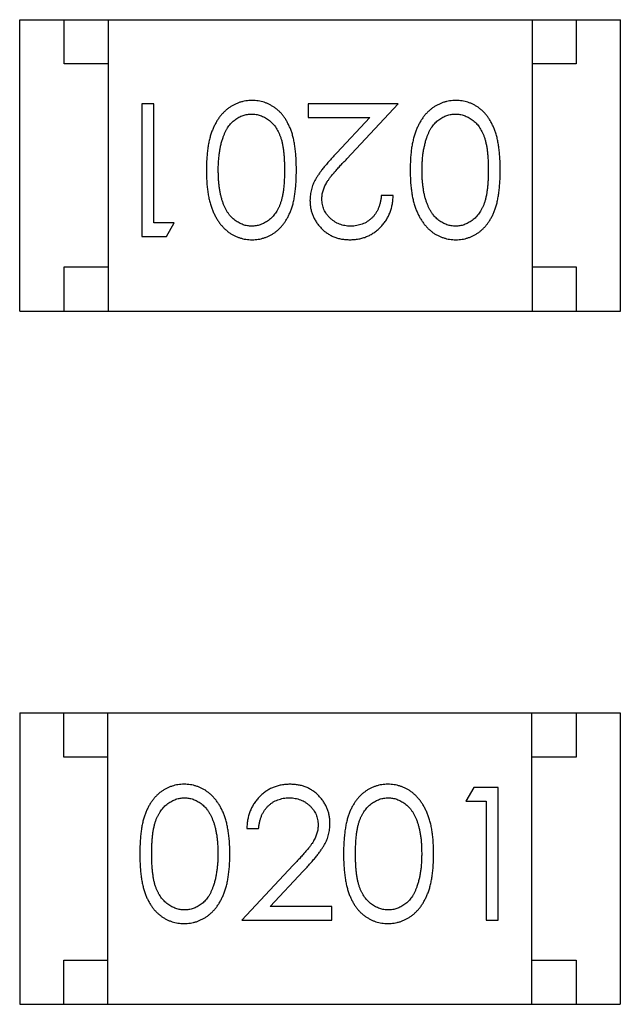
# Model space of a CAD drawing. Header units: millimetres. Extents: x 556 to 717, y 170 to 290.
# Tile 109 of 167: x 627.179 to 627.86, y 262.549 to 263.664. Entities that reach past the tile are written whole.
import ezdxf

# ---------------------------------------------------------------- set-up
doc = ezdxf.new("R2010")
doc.units = ezdxf.units.MM
doc.header["$LTSCALE"] = 30.734
doc.layers.get('0').update_dxf_attribs({"linetype": 'CONTINUOUS'})

msp = doc.modelspace()

# ---------------------------------------------------------------- linework, layer by layer
at = {"linetype": 'Continuous'}
for p, q in [((627.1797, 263.3337), (627.1797, 263.6637)), ((627.1797, 263.6637), (627.8597, 263.6637)), ((627.2297, 263.6137), (627.2297, 263.6637)), ((627.2797, 263.6637), (627.2797, 263.3337)), ((627.7597, 263.6637), (627.7597, 263.3337)), ((627.8097, 263.6637), (627.8097, 263.6137)), ((627.8597, 263.3337), (627.8597, 263.6637)), ((627.2797, 263.6137), (627.2297, 263.6137)), ((627.8097, 263.6137), (627.7597, 263.6137)), ((627.3179, 263.5684), (627.3179, 263.4184)), ((627.3313, 263.5684), (627.3179, 263.5684)), ((627.3313, 263.4338), (627.3313, 263.5684)), ((627.5063, 263.5684), (627.5063, 263.553)), ((627.6082, 263.5684), (627.5063, 263.5684)), ((627.5501, 263.5063), (627.6082, 263.5684)), ((627.5063, 263.553), (627.5761, 263.553)), ((627.5761, 263.553), (627.5386, 263.513)), ((627.6025, 263.4646), (627.589, 263.4646)), ((627.3544, 263.4338), (627.3313, 263.4338)), ((627.3456, 263.4184), (627.3544, 263.4338)), ((627.3179, 263.4184), (627.3456, 263.4184)), ((627.2297, 263.3337), (627.2297, 263.3837)), ((627.2297, 263.3837), (627.2797, 263.3837)), ((627.7597, 263.3837), (627.8097, 263.3837)), ((627.8097, 263.3837), (627.8097, 263.3337)), ((627.1797, 263.3337), (627.8597, 263.3337)), ((627.1795, 262.8789), (627.1795, 262.5489)), ((627.1795, 262.8789), (627.8595, 262.8789)), ((627.2295, 262.8289), (627.2295, 262.8789)), ((627.2795, 262.5489), (627.2795, 262.8789)), ((627.7595, 262.5489), (627.7595, 262.8789)), ((627.8095, 262.8789), (627.8095, 262.8289)), ((627.8595, 262.8789), (627.8595, 262.5489)), ((627.2795, 262.8289), (627.2295, 262.8289)), ((627.8095, 262.8289), (627.7595, 262.8289)), ((627.6936, 262.7942), (627.6848, 262.7788)), ((627.7213, 262.7942), (627.6936, 262.7942)), ((627.7213, 262.6442), (627.7213, 262.7942)), ((627.6848, 262.7788), (627.7078, 262.7788)), ((627.7078, 262.7788), (627.7078, 262.6442)), ((627.4367, 262.7481), (627.4501, 262.7481)), ((627.4891, 262.7063), (627.4309, 262.6442)), ((627.463, 262.6596), (627.5006, 262.6996)), ((627.5328, 262.6596), (627.463, 262.6596)), ((627.5328, 262.6442), (627.5328, 262.6596)), ((627.4309, 262.6442), (627.5328, 262.6442)), ((627.7078, 262.6442), (627.7213, 262.6442)), ((627.2295, 262.5489), (627.2295, 262.5989)), ((627.2295, 262.5989), (627.2795, 262.5989)), ((627.7595, 262.5989), (627.8095, 262.5989)), ((627.8095, 262.5989), (627.8095, 262.5489)), ((627.1795, 262.5489), (627.8595, 262.5489))]:
    msp.add_line(p, q, dxfattribs=at)
for points, knots in [([(627.4427, 263.5722), (627.4415, 263.5722), (627.4391, 263.5722), (627.4356, 263.5717), (627.4322, 263.5711), (627.4288, 263.5702), (627.4256, 263.5689), (627.4224, 263.5675), (627.4193, 263.5657), (627.4163, 263.5638), (627.4134, 263.5615), (627.4107, 263.559), (627.4081, 263.5562), (627.4057, 263.5532), (627.4034, 263.5499), (627.4013, 263.5463), (627.3994, 263.5425), (627.3976, 263.5384), (627.396, 263.534), (627.3947, 263.5293), (627.3935, 263.5242), (627.3925, 263.5188), (627.3919, 263.5129), (627.3913, 263.5068), (627.391, 263.5002), (627.391, 263.4958), (627.3909, 263.4935)], [0, 0, 0, 0, 0.033824, 0.067298, 0.10028, 0.133019, 0.165736, 0.198792, 0.232372, 0.266409, 0.301016, 0.336196, 0.371972, 0.408574, 0.446394, 0.485225, 0.525372, 0.567224, 0.611081, 0.65775, 0.70702, 0.759235, 0.814484, 0.873227, 0.934937, 1, 1, 1, 1]), ([(627.4929, 263.4935), (627.4928, 263.4958), (627.4928, 263.5005), (627.4925, 263.5073), (627.492, 263.5136), (627.4913, 263.5195), (627.4904, 263.5251), (627.4893, 263.5302), (627.488, 263.535), (627.4865, 263.5393), (627.4848, 263.5433), (627.4829, 263.547), (627.4809, 263.5505), (627.4788, 263.5537), (627.4765, 263.5567), (627.474, 263.5594), (627.4713, 263.5618), (627.4685, 263.564), (627.4656, 263.5659), (627.4626, 263.5676), (627.4595, 263.5691), (627.4563, 263.5702), (627.453, 263.5711), (627.4497, 263.5718), (627.4462, 263.5722), (627.4439, 263.5722), (627.4427, 263.5722)], [0, 0, 0, 0, 0.068113, 0.132564, 0.193427, 0.250218, 0.303569, 0.353576, 0.400235, 0.443586, 0.484619, 0.524292, 0.56238, 0.599049, 0.63494, 0.669782, 0.704009, 0.737842, 0.771098, 0.803896, 0.836415, 0.868639, 0.900715, 0.933378, 0.966213, 1, 1, 1, 1]), ([(627.6735, 263.5722), (627.6723, 263.5722), (627.6699, 263.5722), (627.6664, 263.5717), (627.663, 263.5711), (627.6596, 263.5702), (627.6564, 263.5689), (627.6531, 263.5675), (627.6501, 263.5657), (627.647, 263.5638), (627.6442, 263.5615), (627.6414, 263.559), (627.6388, 263.5562), (627.6364, 263.5532), (627.6342, 263.5499), (627.6321, 263.5463), (627.6302, 263.5425), (627.6284, 263.5384), (627.6268, 263.534), (627.6255, 263.5293), (627.6243, 263.5242), (627.6233, 263.5188), (627.6226, 263.5129), (627.6221, 263.5068), (627.6218, 263.5002), (627.6217, 263.4958), (627.6217, 263.4935)], [0, 0, 0, 0, 0.033824, 0.067298, 0.10028, 0.133019, 0.165736, 0.198792, 0.232372, 0.266409, 0.301016, 0.336196, 0.371972, 0.408574, 0.446394, 0.485225, 0.525372, 0.567224, 0.611081, 0.65775, 0.70702, 0.759235, 0.814484, 0.873227, 0.934937, 1, 1, 1, 1]), ([(627.7236, 263.4935), (627.7236, 263.4958), (627.7236, 263.5005), (627.7233, 263.5073), (627.7228, 263.5136), (627.7221, 263.5195), (627.7212, 263.5251), (627.7201, 263.5302), (627.7188, 263.535), (627.7173, 263.5393), (627.7156, 263.5433), (627.7137, 263.547), (627.7117, 263.5505), (627.7095, 263.5537), (627.7072, 263.5567), (627.7048, 263.5594), (627.7021, 263.5618), (627.6993, 263.564), (627.6964, 263.5659), (627.6934, 263.5676), (627.6903, 263.5691), (627.6871, 263.5702), (627.6838, 263.5711), (627.6804, 263.5718), (627.677, 263.5722), (627.6747, 263.5722), (627.6735, 263.5722)], [0, 0, 0, 0, 0.068113, 0.132564, 0.193427, 0.250218, 0.303569, 0.353576, 0.400235, 0.443586, 0.484619, 0.524292, 0.56238, 0.599049, 0.63494, 0.669782, 0.704009, 0.737842, 0.771098, 0.803896, 0.836415, 0.868639, 0.900715, 0.933378, 0.966213, 1, 1, 1, 1]), ([(627.4101, 263.5311), (627.4105, 263.5322), (627.4112, 263.5342), (627.4126, 263.5371), (627.414, 263.5399), (627.4156, 263.5424), (627.4174, 263.5447), (627.4192, 263.5468), (627.4212, 263.5487), (627.424, 263.551), (627.4277, 263.5533), (627.4324, 263.5553), (627.4373, 263.5567), (627.4406, 263.5568), (627.4423, 263.5569)], [0, 0, 0, 0, 0.075949, 0.148549, 0.218996, 0.286119, 0.351826, 0.416074, 0.478265, 0.540325, 0.660405, 0.774606, 0.887187, 1, 1, 1, 1]), ([(627.4423, 263.5569), (627.4439, 263.5568), (627.4472, 263.5566), (627.4521, 263.5553), (627.4568, 263.5532), (627.4606, 263.5509), (627.4634, 263.5486), (627.4655, 263.5466), (627.4674, 263.5445), (627.4692, 263.5422), (627.4708, 263.5397), (627.4723, 263.537), (627.4736, 263.5341), (627.4749, 263.5309), (627.476, 263.5275), (627.4769, 263.5238), (627.4776, 263.5196), (627.4783, 263.5151), (627.4788, 263.5102), (627.4791, 263.5049), (627.4794, 263.4993), (627.4794, 263.4954), (627.4794, 263.4934)], [0, 0, 0, 0, 0.060034, 0.120278, 0.182348, 0.247919, 0.281641, 0.315701, 0.350322, 0.385703, 0.421819, 0.459196, 0.497866, 0.538301, 0.58121, 0.628183, 0.679403, 0.734699, 0.794074, 0.858416, 0.927049, 1, 1, 1, 1]), ([(627.6408, 263.5311), (627.6412, 263.5322), (627.642, 263.5342), (627.6433, 263.5371), (627.6448, 263.5399), (627.6464, 263.5424), (627.6481, 263.5447), (627.65, 263.5468), (627.652, 263.5487), (627.6548, 263.551), (627.6585, 263.5533), (627.6632, 263.5553), (627.668, 263.5567), (627.6714, 263.5568), (627.673, 263.5569)], [0, 0, 0, 0, 0.075949, 0.148549, 0.218996, 0.286119, 0.351826, 0.416074, 0.478265, 0.540325, 0.660405, 0.774606, 0.887187, 1, 1, 1, 1]), ([(627.673, 263.5569), (627.6747, 263.5568), (627.678, 263.5566), (627.6829, 263.5553), (627.6876, 263.5532), (627.6914, 263.5509), (627.6942, 263.5486), (627.6963, 263.5466), (627.6982, 263.5445), (627.6999, 263.5422), (627.7016, 263.5397), (627.703, 263.537), (627.7044, 263.5341), (627.7056, 263.5309), (627.7067, 263.5275), (627.7076, 263.5238), (627.7084, 263.5196), (627.7091, 263.5151), (627.7095, 263.5102), (627.7099, 263.5049), (627.7101, 263.4993), (627.7102, 263.4954), (627.7102, 263.4934)], [0, 0, 0, 0, 0.060034, 0.120278, 0.182348, 0.247919, 0.281641, 0.315701, 0.350322, 0.385703, 0.421819, 0.459196, 0.497866, 0.538301, 0.58121, 0.628183, 0.679403, 0.734699, 0.794074, 0.858416, 0.927049, 1, 1, 1, 1]), ([(627.4044, 263.4934), (627.4044, 263.4952), (627.4044, 263.4988), (627.4047, 263.504), (627.4052, 263.509), (627.4058, 263.5138), (627.4066, 263.5184), (627.4075, 263.5228), (627.4087, 263.5271), (627.4096, 263.5298), (627.4101, 263.5311)], [0, 0, 0, 0, 0.141157, 0.277773, 0.409244, 0.535676, 0.657497, 0.775458, 0.889412, 1, 1, 1, 1]), ([(627.6352, 263.4934), (627.6352, 263.4952), (627.6352, 263.4988), (627.6355, 263.504), (627.6359, 263.509), (627.6365, 263.5138), (627.6374, 263.5184), (627.6383, 263.5228), (627.6395, 263.5271), (627.6404, 263.5298), (627.6408, 263.5311)], [0, 0, 0, 0, 0.141157, 0.277773, 0.409244, 0.535676, 0.657497, 0.775458, 0.889412, 1, 1, 1, 1]), ([(627.5386, 263.513), (627.5372, 263.5114), (627.5344, 263.5085), (627.5304, 263.5041), (627.5269, 263.5), (627.5237, 263.4961), (627.5208, 263.4925), (627.5184, 263.4891), (627.5163, 263.4859), (627.5139, 263.4821), (627.5116, 263.4774), (627.5097, 263.4715), (627.5085, 263.4654), (627.5083, 263.4612), (627.5082, 263.4591)], [0, 0, 0, 0, 0.09953, 0.192079, 0.277712, 0.357454, 0.429648, 0.495771, 0.555538, 0.608657, 0.707578, 0.804328, 0.901298, 1, 1, 1, 1]), ([(627.5217, 263.4603), (627.5218, 263.462), (627.5219, 263.4652), (627.5229, 263.47), (627.5246, 263.4747), (627.5266, 263.4785), (627.5287, 263.4816), (627.5305, 263.4843), (627.5329, 263.4872), (627.5355, 263.4905), (627.5386, 263.494), (627.5421, 263.4979), (627.5459, 263.502), (627.5487, 263.5048), (627.5501, 263.5063)], [0, 0, 0, 0, 0.088014, 0.174976, 0.2638, 0.355443, 0.406413, 0.465519, 0.533076, 0.609353, 0.693899, 0.787171, 0.889197, 1, 1, 1, 1]), ([(627.3909, 263.4935), (627.391, 263.4912), (627.391, 263.4867), (627.3913, 263.4801), (627.3918, 263.4739), (627.3926, 263.4681), (627.3935, 263.4626), (627.3947, 263.4575), (627.3961, 263.4527), (627.3977, 263.4483), (627.3995, 263.4442), (627.4014, 263.4404), (627.4036, 263.4368), (627.4058, 263.4335), (627.4082, 263.4305), (627.4108, 263.4277), (627.4135, 263.4252), (627.4164, 263.4229), (627.4194, 263.4209), (627.4224, 263.4192), (627.4256, 263.4178), (627.4289, 263.4166), (627.4322, 263.4157), (627.4356, 263.415), (627.4391, 263.4146), (627.4415, 263.4146), (627.4427, 263.4146)], [0, 0, 0, 0, 0.065278, 0.127205, 0.186168, 0.241675, 0.294115, 0.343609, 0.390387, 0.434463, 0.476646, 0.517002, 0.555936, 0.593716, 0.630057, 0.665601, 0.700745, 0.734917, 0.768681, 0.802087, 0.834849, 0.867433, 0.900138, 0.932806, 0.966212, 1, 1, 1, 1]), ([(627.4423, 263.4299), (627.4406, 263.43), (627.4373, 263.4302), (627.4325, 263.4314), (627.4278, 263.4336), (627.4241, 263.4359), (627.4212, 263.4382), (627.4192, 263.4402), (627.4172, 263.4424), (627.4154, 263.4449), (627.4137, 263.4476), (627.4122, 263.4506), (627.4107, 263.4538), (627.4094, 263.4572), (627.4082, 263.4609), (627.4072, 263.4648), (627.4063, 263.4689), (627.4056, 263.4733), (627.4051, 263.478), (627.4046, 263.4829), (627.4045, 263.4881), (627.4044, 263.4916), (627.4044, 263.4934)], [0, 0, 0, 0, 0.059689, 0.119507, 0.181075, 0.246162, 0.279894, 0.314468, 0.350403, 0.387474, 0.426147, 0.466624, 0.508745, 0.553328, 0.600058, 0.649177, 0.700552, 0.754894, 0.811825, 0.871514, 0.934319, 1, 1, 1, 1]), ([(627.4794, 263.4934), (627.4794, 263.4914), (627.4794, 263.4875), (627.4791, 263.4818), (627.4788, 263.4765), (627.4783, 263.4716), (627.4777, 263.4671), (627.4768, 263.463), (627.4759, 263.4592), (627.4748, 263.4558), (627.4736, 263.4527), (627.4722, 263.4498), (627.4707, 263.4471), (627.4691, 263.4446), (627.4674, 263.4422), (627.4655, 263.4401), (627.4634, 263.4382), (627.4606, 263.4359), (627.4568, 263.4336), (627.4521, 263.4314), (627.4472, 263.4302), (627.4439, 263.43), (627.4423, 263.4299)], [0, 0, 0, 0, 0.073302, 0.142286, 0.206253, 0.266017, 0.321612, 0.372532, 0.419497, 0.462398, 0.502825, 0.541489, 0.579034, 0.615143, 0.650298, 0.684912, 0.718701, 0.752189, 0.817245, 0.879117, 0.939613, 1, 1, 1, 1]), ([(627.4427, 263.4146), (627.4439, 263.4146), (627.4462, 263.4146), (627.4497, 263.415), (627.453, 263.4157), (627.4563, 263.4166), (627.4596, 263.4178), (627.4627, 263.4192), (627.4657, 263.421), (627.4687, 263.4229), (627.4715, 263.4251), (627.4741, 263.4276), (627.4766, 263.4303), (627.4789, 263.4332), (627.4811, 263.4365), (627.4831, 263.4399), (627.4849, 263.4436), (627.4866, 263.4476), (627.4881, 263.4519), (627.4894, 263.4566), (627.4905, 263.4617), (627.4913, 263.4672), (627.492, 263.4732), (627.4925, 263.4796), (627.4928, 263.4864), (627.4928, 263.4911), (627.4929, 263.4935)], [0, 0, 0, 0, 0.033742, 0.066533, 0.099153, 0.13154, 0.164087, 0.196563, 0.229707, 0.263315, 0.297504, 0.331686, 0.366482, 0.4021, 0.438958, 0.476748, 0.515985, 0.556589, 0.599519, 0.645765, 0.695487, 0.748721, 0.805687, 0.866754, 0.931405, 1, 1, 1, 1]), ([(627.6217, 263.4935), (627.6217, 263.4912), (627.6218, 263.4867), (627.6221, 263.4801), (627.6226, 263.4739), (627.6234, 263.4681), (627.6243, 263.4626), (627.6255, 263.4575), (627.6269, 263.4527), (627.6285, 263.4483), (627.6303, 263.4442), (627.6322, 263.4404), (627.6343, 263.4368), (627.6366, 263.4335), (627.639, 263.4305), (627.6415, 263.4277), (627.6443, 263.4252), (627.6471, 263.4229), (627.6501, 263.4209), (627.6532, 263.4192), (627.6564, 263.4178), (627.6596, 263.4166), (627.663, 263.4157), (627.6664, 263.415), (627.6699, 263.4146), (627.6723, 263.4146), (627.6735, 263.4146)], [0, 0, 0, 0, 0.065278, 0.127205, 0.186168, 0.241675, 0.294115, 0.343609, 0.390387, 0.434463, 0.476646, 0.517002, 0.555936, 0.593716, 0.630057, 0.665601, 0.700745, 0.734917, 0.768681, 0.802087, 0.834849, 0.867433, 0.900138, 0.932806, 0.966212, 1, 1, 1, 1]), ([(627.673, 263.4299), (627.6714, 263.43), (627.6681, 263.4302), (627.6633, 263.4314), (627.6586, 263.4336), (627.6548, 263.4359), (627.652, 263.4382), (627.6499, 263.4402), (627.648, 263.4424), (627.6462, 263.4449), (627.6445, 263.4476), (627.6429, 263.4506), (627.6415, 263.4538), (627.6402, 263.4572), (627.639, 263.4609), (627.6379, 263.4648), (627.6371, 263.4689), (627.6364, 263.4733), (627.6359, 263.478), (627.6354, 263.4829), (627.6352, 263.4881), (627.6352, 263.4916), (627.6352, 263.4934)], [0, 0, 0, 0, 0.059689, 0.119507, 0.181075, 0.246162, 0.279894, 0.314468, 0.350403, 0.387474, 0.426147, 0.466624, 0.508745, 0.553328, 0.600058, 0.649177, 0.700552, 0.754894, 0.811825, 0.871514, 0.934319, 1, 1, 1, 1]), ([(627.7102, 263.4934), (627.7102, 263.4914), (627.7101, 263.4875), (627.7099, 263.4818), (627.7095, 263.4765), (627.709, 263.4716), (627.7084, 263.4671), (627.7076, 263.463), (627.7067, 263.4592), (627.7056, 263.4558), (627.7044, 263.4527), (627.703, 263.4498), (627.7015, 263.4471), (627.6999, 263.4446), (627.6981, 263.4422), (627.6962, 263.4401), (627.6942, 263.4382), (627.6914, 263.4359), (627.6876, 263.4336), (627.6829, 263.4314), (627.678, 263.4302), (627.6747, 263.43), (627.673, 263.4299)], [0, 0, 0, 0, 0.073302, 0.142286, 0.206253, 0.266017, 0.321612, 0.372532, 0.419497, 0.462398, 0.502825, 0.541489, 0.579034, 0.615143, 0.650298, 0.684912, 0.718701, 0.752189, 0.817245, 0.879117, 0.939613, 1, 1, 1, 1]), ([(627.6735, 263.4146), (627.6747, 263.4146), (627.677, 263.4146), (627.6804, 263.415), (627.6838, 263.4157), (627.6871, 263.4166), (627.6903, 263.4178), (627.6934, 263.4192), (627.6965, 263.421), (627.6994, 263.4229), (627.7022, 263.4251), (627.7049, 263.4276), (627.7074, 263.4303), (627.7097, 263.4332), (627.7118, 263.4365), (627.7139, 263.4399), (627.7157, 263.4436), (627.7174, 263.4476), (627.7188, 263.4519), (627.7201, 263.4566), (627.7212, 263.4617), (627.7221, 263.4672), (627.7228, 263.4732), (627.7233, 263.4796), (627.7236, 263.4864), (627.7236, 263.4911), (627.7236, 263.4935)], [0, 0, 0, 0, 0.033742, 0.066533, 0.099153, 0.13154, 0.164087, 0.196563, 0.229707, 0.263315, 0.297504, 0.331686, 0.366482, 0.4021, 0.438958, 0.476748, 0.515985, 0.556589, 0.599519, 0.645765, 0.695487, 0.748721, 0.805687, 0.866754, 0.931405, 1, 1, 1, 1]), ([(627.5536, 263.4146), (627.5552, 263.4146), (627.5585, 263.4147), (627.5634, 263.4153), (627.568, 263.4165), (627.5724, 263.418), (627.5766, 263.42), (627.5806, 263.4224), (627.5845, 263.4253), (627.588, 263.4286), (627.5913, 263.4322), (627.5942, 263.4361), (627.5966, 263.4402), (627.5986, 263.4446), (627.6003, 263.4493), (627.6014, 263.4541), (627.6022, 263.4593), (627.6024, 263.4628), (627.6025, 263.4646)], [0, 0, 0, 0, 0.06445, 0.126725, 0.187421, 0.247417, 0.306749, 0.366595, 0.427749, 0.490235, 0.553031, 0.614805, 0.676505, 0.738096, 0.801021, 0.864897, 0.931209, 1, 1, 1, 1]), ([(627.589, 263.4646), (627.5889, 263.4632), (627.5886, 263.4606), (627.5879, 263.4568), (627.5869, 263.4533), (627.5857, 263.45), (627.5842, 263.4469), (627.5825, 263.444), (627.5805, 263.4414), (627.5782, 263.439), (627.5757, 263.4369), (627.5731, 263.435), (627.5703, 263.4334), (627.5674, 263.4322), (627.5643, 263.4312), (627.5611, 263.4305), (627.5577, 263.43), (627.5554, 263.43), (627.5542, 263.4299)], [0, 0, 0, 0, 0.073648, 0.143686, 0.210962, 0.275557, 0.338064, 0.399311, 0.4594, 0.51934, 0.579024, 0.637809, 0.695959, 0.754122, 0.813113, 0.873453, 0.935561, 1, 1, 1, 1]), ([(627.5082, 263.4591), (627.5083, 263.4577), (627.5084, 263.4547), (627.5089, 263.4504), (627.51, 263.4463), (627.5113, 263.4423), (627.5131, 263.4384), (627.5153, 263.4347), (627.5178, 263.4311), (627.5207, 263.4278), (627.5239, 263.4247), (627.5275, 263.422), (627.5312, 263.4197), (627.5352, 263.4178), (627.5395, 263.4163), (627.544, 263.4153), (627.5487, 263.4147), (627.5519, 263.4146), (627.5536, 263.4146)], [0, 0, 0, 0, 0.06271, 0.123347, 0.183401, 0.242828, 0.302097, 0.36242, 0.423725, 0.487032, 0.550491, 0.612709, 0.674265, 0.73617, 0.799211, 0.863483, 0.930525, 1, 1, 1, 1]), ([(627.5542, 263.4299), (627.5531, 263.43), (627.5509, 263.43), (627.5477, 263.4305), (627.5446, 263.4311), (627.5416, 263.4321), (627.5388, 263.4334), (627.5361, 263.435), (627.5335, 263.4368), (627.5311, 263.4389), (627.5289, 263.4412), (627.527, 263.4436), (627.5254, 263.4461), (627.524, 263.4487), (627.523, 263.4515), (627.5223, 263.4544), (627.5218, 263.4573), (627.5217, 263.4593), (627.5217, 263.4603)], [0, 0, 0, 0, 0.068027, 0.133505, 0.19695, 0.26027, 0.322741, 0.384982, 0.448465, 0.513424, 0.578224, 0.640011, 0.700094, 0.760067, 0.819012, 0.877878, 0.938035, 1, 1, 1, 1]), ([(627.3657, 262.7981), (627.3645, 262.798), (627.3622, 262.798), (627.3587, 262.7976), (627.3553, 262.7969), (627.3521, 262.796), (627.3488, 262.7948), (627.3457, 262.7934), (627.3427, 262.7916), (627.3397, 262.7897), (627.3369, 262.7875), (627.3343, 262.785), (627.3318, 262.7823), (627.3295, 262.7794), (627.3273, 262.7761), (627.3253, 262.7727), (627.3235, 262.769), (627.3218, 262.765), (627.3203, 262.7607), (627.319, 262.756), (627.3179, 262.7509), (627.3171, 262.7454), (627.3164, 262.7394), (627.3159, 262.733), (627.3156, 262.7262), (627.3155, 262.7215), (627.3155, 262.7191)], [0, 0, 0, 0, 0.033742, 0.066533, 0.099153, 0.13154, 0.164087, 0.196563, 0.229707, 0.263315, 0.297504, 0.331686, 0.366482, 0.4021, 0.438958, 0.476748, 0.515985, 0.556589, 0.599519, 0.645765, 0.695487, 0.748721, 0.805687, 0.866754, 0.931405, 1, 1, 1, 1]), ([(627.4175, 262.7191), (627.4174, 262.7214), (627.4174, 262.7259), (627.4171, 262.7325), (627.4165, 262.7387), (627.4158, 262.7446), (627.4148, 262.75), (627.4137, 262.7552), (627.4123, 262.7599), (627.4107, 262.7643), (627.4089, 262.7684), (627.407, 262.7723), (627.4048, 262.7758), (627.4026, 262.7791), (627.4002, 262.7821), (627.3976, 262.7849), (627.3949, 262.7874), (627.392, 262.7897), (627.389, 262.7917), (627.3859, 262.7934), (627.3828, 262.7948), (627.3795, 262.796), (627.3762, 262.7969), (627.3728, 262.7976), (627.3692, 262.798), (627.3669, 262.798), (627.3657, 262.7981)], [0, 0, 0, 0, 0.065278, 0.127205, 0.186168, 0.241675, 0.294115, 0.343609, 0.390387, 0.434463, 0.476646, 0.517002, 0.555936, 0.593716, 0.630057, 0.665601, 0.700745, 0.734917, 0.768681, 0.802087, 0.834849, 0.867433, 0.900138, 0.932806, 0.966212, 1, 1, 1, 1]), ([(627.4856, 262.7981), (627.4839, 262.798), (627.4806, 262.7979), (627.4758, 262.7973), (627.4712, 262.7961), (627.4667, 262.7946), (627.4625, 262.7926), (627.4585, 262.7902), (627.4547, 262.7873), (627.4511, 262.784), (627.4479, 262.7804), (627.445, 262.7765), (627.4426, 262.7724), (627.4405, 262.768), (627.4389, 262.7633), (627.4378, 262.7585), (627.4369, 262.7533), (627.4368, 262.7498), (627.4367, 262.7481)], [0, 0, 0, 0, 0.06445, 0.126725, 0.187421, 0.247417, 0.306749, 0.366595, 0.427749, 0.490235, 0.553031, 0.614805, 0.676505, 0.738096, 0.801021, 0.864897, 0.931209, 1, 1, 1, 1]), ([(627.5309, 262.7535), (627.5309, 262.7549), (627.5308, 262.7579), (627.5302, 262.7622), (627.5292, 262.7663), (627.5279, 262.7703), (627.5261, 262.7742), (627.5239, 262.7779), (627.5214, 262.7815), (627.5184, 262.7848), (627.5152, 262.788), (627.5117, 262.7906), (627.5079, 262.7929), (627.5039, 262.7948), (627.4997, 262.7963), (627.4952, 262.7973), (627.4905, 262.7979), (627.4873, 262.798), (627.4856, 262.7981)], [0, 0, 0, 0, 0.06271, 0.123347, 0.183401, 0.242828, 0.302097, 0.36242, 0.423725, 0.487032, 0.550491, 0.612709, 0.674265, 0.73617, 0.799211, 0.863483, 0.930525, 1, 1, 1, 1]), ([(627.5965, 262.7981), (627.5953, 262.798), (627.5929, 262.798), (627.5895, 262.7976), (627.5861, 262.7969), (627.5828, 262.796), (627.5796, 262.7948), (627.5765, 262.7934), (627.5735, 262.7916), (627.5705, 262.7897), (627.5677, 262.7875), (627.565, 262.785), (627.5626, 262.7823), (627.5602, 262.7794), (627.5581, 262.7761), (627.5561, 262.7727), (627.5542, 262.769), (627.5526, 262.765), (627.5511, 262.7607), (627.5498, 262.756), (627.5487, 262.7509), (627.5478, 262.7454), (627.5472, 262.7394), (627.5466, 262.733), (627.5463, 262.7262), (627.5463, 262.7215), (627.5463, 262.7191)], [0, 0, 0, 0, 0.033742, 0.066533, 0.099153, 0.13154, 0.164087, 0.196563, 0.229707, 0.263315, 0.297504, 0.331686, 0.366482, 0.4021, 0.438958, 0.476748, 0.515985, 0.556589, 0.599519, 0.645765, 0.695487, 0.748721, 0.805687, 0.866754, 0.931405, 1, 1, 1, 1]), ([(627.6482, 262.7191), (627.6482, 262.7214), (627.6481, 262.7259), (627.6479, 262.7325), (627.6473, 262.7387), (627.6466, 262.7446), (627.6456, 262.75), (627.6445, 262.7552), (627.643, 262.7599), (627.6415, 262.7643), (627.6396, 262.7684), (627.6377, 262.7723), (627.6356, 262.7758), (627.6334, 262.7791), (627.6309, 262.7821), (627.6284, 262.7849), (627.6257, 262.7874), (627.6228, 262.7897), (627.6198, 262.7917), (627.6167, 262.7934), (627.6135, 262.7948), (627.6103, 262.796), (627.607, 262.7969), (627.6035, 262.7976), (627.6, 262.798), (627.5976, 262.798), (627.5965, 262.7981)], [0, 0, 0, 0, 0.065278, 0.127205, 0.186168, 0.241675, 0.294115, 0.343609, 0.390387, 0.434463, 0.476646, 0.517002, 0.555936, 0.593716, 0.630057, 0.665601, 0.700745, 0.734917, 0.768681, 0.802087, 0.834849, 0.867433, 0.900138, 0.932806, 0.966212, 1, 1, 1, 1]), ([(627.329, 262.7192), (627.329, 262.7212), (627.329, 262.7251), (627.3293, 262.7308), (627.3296, 262.7361), (627.3301, 262.741), (627.3307, 262.7455), (627.3316, 262.7496), (627.3325, 262.7534), (627.3336, 262.7568), (627.3348, 262.7599), (627.3362, 262.7628), (627.3377, 262.7655), (627.3393, 262.768), (627.341, 262.7704), (627.3429, 262.7725), (627.3449, 262.7744), (627.3478, 262.7767), (627.3515, 262.779), (627.3563, 262.7812), (627.3612, 262.7824), (627.3645, 262.7826), (627.3661, 262.7827)], [0, 0, 0, 0, 0.073302, 0.142286, 0.206253, 0.266017, 0.321612, 0.372532, 0.419497, 0.462398, 0.502825, 0.541489, 0.579034, 0.615143, 0.650298, 0.684912, 0.718701, 0.752189, 0.817245, 0.879117, 0.939613, 1, 1, 1, 1]), ([(627.3661, 262.7827), (627.3678, 262.7826), (627.3711, 262.7824), (627.3759, 262.7812), (627.3806, 262.779), (627.3843, 262.7767), (627.3872, 262.7744), (627.3892, 262.7724), (627.3912, 262.7702), (627.393, 262.7677), (627.3947, 262.765), (627.3962, 262.762), (627.3977, 262.7589), (627.399, 262.7554), (627.4002, 262.7518), (627.4012, 262.7479), (627.402, 262.7437), (627.4028, 262.7393), (627.4033, 262.7346), (627.4037, 262.7297), (627.4039, 262.7245), (627.404, 262.721), (627.404, 262.7192)], [0, 0, 0, 0, 0.059689, 0.119507, 0.181075, 0.246162, 0.279894, 0.314468, 0.350403, 0.387474, 0.426147, 0.466624, 0.508745, 0.553328, 0.600058, 0.649177, 0.700552, 0.754894, 0.811825, 0.871514, 0.934319, 1, 1, 1, 1]), ([(627.4501, 262.7481), (627.4503, 262.7494), (627.4505, 262.752), (627.4513, 262.7558), (627.4522, 262.7593), (627.4534, 262.7626), (627.455, 262.7657), (627.4567, 262.7686), (627.4587, 262.7712), (627.461, 262.7736), (627.4634, 262.7757), (627.466, 262.7776), (627.4688, 262.7792), (627.4718, 262.7804), (627.4748, 262.7814), (627.4781, 262.7822), (627.4814, 262.7826), (627.4837, 262.7826), (627.4849, 262.7827)], [0, 0, 0, 0, 0.073648, 0.143686, 0.210962, 0.275557, 0.338064, 0.399311, 0.4594, 0.51934, 0.579024, 0.637809, 0.695959, 0.754122, 0.813113, 0.873453, 0.935561, 1, 1, 1, 1]), ([(627.4849, 262.7827), (627.486, 262.7826), (627.4882, 262.7826), (627.4915, 262.7821), (627.4946, 262.7815), (627.4975, 262.7805), (627.5004, 262.7792), (627.5031, 262.7777), (627.5056, 262.7758), (627.5081, 262.7737), (627.5103, 262.7714), (627.5122, 262.769), (627.5138, 262.7665), (627.5152, 262.7639), (627.5162, 262.7611), (627.5169, 262.7583), (627.5174, 262.7553), (627.5174, 262.7533), (627.5175, 262.7523)], [0, 0, 0, 0, 0.068027, 0.133505, 0.19695, 0.26027, 0.322741, 0.384982, 0.448465, 0.513424, 0.578224, 0.640011, 0.700094, 0.760067, 0.819012, 0.877878, 0.938035, 1, 1, 1, 1]), ([(627.5598, 262.7192), (627.5598, 262.7212), (627.5598, 262.7251), (627.56, 262.7308), (627.5604, 262.7361), (627.5609, 262.741), (627.5615, 262.7455), (627.5623, 262.7496), (627.5632, 262.7534), (627.5643, 262.7568), (627.5656, 262.7599), (627.5669, 262.7628), (627.5684, 262.7655), (627.5701, 262.768), (627.5718, 262.7704), (627.5737, 262.7725), (627.5757, 262.7744), (627.5786, 262.7767), (627.5823, 262.779), (627.587, 262.7812), (627.5919, 262.7824), (627.5952, 262.7826), (627.5969, 262.7827)], [0, 0, 0, 0, 0.073302, 0.142286, 0.206253, 0.266017, 0.321612, 0.372532, 0.419497, 0.462398, 0.502825, 0.541489, 0.579034, 0.615143, 0.650298, 0.684912, 0.718701, 0.752189, 0.817245, 0.879117, 0.939613, 1, 1, 1, 1]), ([(627.5969, 262.7827), (627.5985, 262.7826), (627.6018, 262.7824), (627.6067, 262.7812), (627.6113, 262.779), (627.6151, 262.7767), (627.618, 262.7744), (627.62, 262.7724), (627.622, 262.7702), (627.6238, 262.7677), (627.6254, 262.765), (627.627, 262.762), (627.6285, 262.7589), (627.6298, 262.7554), (627.6309, 262.7518), (627.632, 262.7479), (627.6328, 262.7437), (627.6336, 262.7393), (627.6341, 262.7346), (627.6345, 262.7297), (627.6347, 262.7245), (627.6347, 262.721), (627.6348, 262.7192)], [0, 0, 0, 0, 0.059689, 0.119507, 0.181075, 0.246162, 0.279894, 0.314468, 0.350403, 0.387474, 0.426147, 0.466624, 0.508745, 0.553328, 0.600058, 0.649177, 0.700552, 0.754894, 0.811825, 0.871514, 0.934319, 1, 1, 1, 1]), ([(627.5175, 262.7523), (627.5174, 262.7506), (627.5173, 262.7474), (627.5162, 262.7426), (627.5145, 262.738), (627.5126, 262.7341), (627.5105, 262.731), (627.5086, 262.7283), (627.5063, 262.7254), (627.5036, 262.7221), (627.5005, 262.7186), (627.4971, 262.7147), (627.4932, 262.7106), (627.4905, 262.7078), (627.4891, 262.7063)], [0, 0, 0, 0, 0.088014, 0.174976, 0.2638, 0.355443, 0.406413, 0.465519, 0.533076, 0.609353, 0.693899, 0.787171, 0.889197, 1, 1, 1, 1]), ([(627.5006, 262.6996), (627.502, 262.7012), (627.5048, 262.7042), (627.5087, 262.7085), (627.5123, 262.7126), (627.5155, 262.7165), (627.5183, 262.7201), (627.5208, 262.7235), (627.5229, 262.7267), (627.5252, 262.7305), (627.5275, 262.7352), (627.5295, 262.7411), (627.5307, 262.7472), (627.5308, 262.7514), (627.5309, 262.7535)], [0, 0, 0, 0, 0.09953, 0.192079, 0.277712, 0.357454, 0.429648, 0.495771, 0.555538, 0.608657, 0.707578, 0.804328, 0.901298, 1, 1, 1, 1]), ([(627.3155, 262.7191), (627.3155, 262.7168), (627.3156, 262.7121), (627.3159, 262.7054), (627.3164, 262.699), (627.3171, 262.6931), (627.318, 262.6875), (627.3191, 262.6824), (627.3204, 262.6777), (627.3219, 262.6733), (627.3236, 262.6693), (627.3254, 262.6656), (627.3275, 262.6621), (627.3296, 262.6589), (627.3319, 262.656), (627.3344, 262.6532), (627.3371, 262.6508), (627.3399, 262.6486), (627.3428, 262.6467), (627.3458, 262.645), (627.3489, 262.6435), (627.3521, 262.6424), (627.3554, 262.6415), (627.3587, 262.6408), (627.3622, 262.6404), (627.3645, 262.6404), (627.3657, 262.6404)], [0, 0, 0, 0, 0.068113, 0.132564, 0.193427, 0.250218, 0.303569, 0.353576, 0.400235, 0.443586, 0.484619, 0.524292, 0.56238, 0.599049, 0.63494, 0.669782, 0.704009, 0.737842, 0.771098, 0.803896, 0.836415, 0.868639, 0.900715, 0.933378, 0.966213, 1, 1, 1, 1]), ([(627.3661, 262.6557), (627.3645, 262.6558), (627.3612, 262.656), (627.3563, 262.6573), (627.3516, 262.6594), (627.3478, 262.6617), (627.345, 262.664), (627.3429, 262.666), (627.341, 262.6681), (627.3392, 262.6704), (627.3376, 262.6729), (627.3361, 262.6757), (627.3348, 262.6786), (627.3335, 262.6817), (627.3324, 262.6851), (627.3315, 262.6888), (627.3308, 262.693), (627.3301, 262.6975), (627.3296, 262.7024), (627.3293, 262.7077), (627.329, 262.7133), (627.329, 262.7172), (627.329, 262.7192)], [0, 0, 0, 0, 0.060034, 0.120278, 0.182348, 0.247919, 0.281641, 0.315701, 0.350322, 0.385703, 0.421819, 0.459196, 0.497866, 0.538301, 0.58121, 0.628183, 0.679403, 0.734699, 0.794074, 0.858416, 0.927049, 1, 1, 1, 1]), ([(627.3657, 262.6404), (627.3669, 262.6404), (627.3693, 262.6404), (627.3728, 262.6409), (627.3762, 262.6415), (627.3796, 262.6424), (627.3828, 262.6437), (627.386, 262.6451), (627.3891, 262.6469), (627.3921, 262.6488), (627.395, 262.6511), (627.3977, 262.6536), (627.4003, 262.6564), (627.4027, 262.6594), (627.405, 262.6627), (627.4071, 262.6663), (627.409, 262.6701), (627.4108, 262.6742), (627.4124, 262.6786), (627.4137, 262.6833), (627.4149, 262.6884), (627.4158, 262.6939), (627.4165, 262.6997), (627.4171, 262.7058), (627.4174, 262.7124), (627.4174, 262.7169), (627.4175, 262.7191)], [0, 0, 0, 0, 0.033824, 0.067298, 0.10028, 0.133019, 0.165736, 0.198792, 0.232372, 0.266409, 0.301016, 0.336196, 0.371972, 0.408574, 0.446394, 0.485225, 0.525372, 0.567224, 0.611081, 0.65775, 0.70702, 0.759235, 0.814484, 0.873227, 0.934937, 1, 1, 1, 1]), ([(627.404, 262.7192), (627.404, 262.7174), (627.4039, 262.7139), (627.4037, 262.7086), (627.4032, 262.7036), (627.4026, 262.6988), (627.4018, 262.6942), (627.4009, 262.6898), (627.3997, 262.6856), (627.3988, 262.6828), (627.3983, 262.6815)], [0, 0, 0, 0, 0.141157, 0.277773, 0.409244, 0.535676, 0.657497, 0.775458, 0.889412, 1, 1, 1, 1]), ([(627.5463, 262.7191), (627.5463, 262.7168), (627.5463, 262.7121), (627.5467, 262.7054), (627.5471, 262.699), (627.5479, 262.6931), (627.5488, 262.6875), (627.5498, 262.6824), (627.5512, 262.6777), (627.5527, 262.6733), (627.5544, 262.6693), (627.5562, 262.6656), (627.5582, 262.6621), (627.5604, 262.6589), (627.5627, 262.656), (627.5652, 262.6532), (627.5678, 262.6508), (627.5706, 262.6486), (627.5736, 262.6467), (627.5766, 262.645), (627.5797, 262.6435), (627.5829, 262.6424), (627.5861, 262.6415), (627.5895, 262.6408), (627.5929, 262.6404), (627.5953, 262.6404), (627.5965, 262.6404)], [0, 0, 0, 0, 0.068113, 0.132564, 0.193427, 0.250218, 0.303569, 0.353576, 0.400235, 0.443586, 0.484619, 0.524292, 0.56238, 0.599049, 0.63494, 0.669782, 0.704009, 0.737842, 0.771098, 0.803896, 0.836415, 0.868639, 0.900715, 0.933378, 0.966213, 1, 1, 1, 1]), ([(627.5969, 262.6557), (627.5953, 262.6558), (627.5919, 262.656), (627.5871, 262.6573), (627.5823, 262.6594), (627.5786, 262.6617), (627.5757, 262.664), (627.5737, 262.666), (627.5718, 262.6681), (627.57, 262.6704), (627.5684, 262.6729), (627.5669, 262.6757), (627.5655, 262.6786), (627.5643, 262.6817), (627.5632, 262.6851), (627.5623, 262.6888), (627.5615, 262.693), (627.5608, 262.6975), (627.5604, 262.7024), (627.56, 262.7077), (627.5598, 262.7133), (627.5598, 262.7172), (627.5598, 262.7192)], [0, 0, 0, 0, 0.060034, 0.120278, 0.182348, 0.247919, 0.281641, 0.315701, 0.350322, 0.385703, 0.421819, 0.459196, 0.497866, 0.538301, 0.58121, 0.628183, 0.679403, 0.734699, 0.794074, 0.858416, 0.927049, 1, 1, 1, 1]), ([(627.5965, 262.6404), (627.5976, 262.6404), (627.6, 262.6404), (627.6035, 262.6409), (627.607, 262.6415), (627.6103, 262.6424), (627.6136, 262.6437), (627.6168, 262.6451), (627.6199, 262.6469), (627.6229, 262.6488), (627.6258, 262.6511), (627.6285, 262.6536), (627.6311, 262.6564), (627.6335, 262.6594), (627.6358, 262.6627), (627.6378, 262.6663), (627.6398, 262.6701), (627.6415, 262.6742), (627.6432, 262.6786), (627.6445, 262.6833), (627.6457, 262.6884), (627.6466, 262.6939), (627.6473, 262.6997), (627.6479, 262.7058), (627.6481, 262.7124), (627.6482, 262.7169), (627.6482, 262.7191)], [0, 0, 0, 0, 0.033824, 0.067298, 0.10028, 0.133019, 0.165736, 0.198792, 0.232372, 0.266409, 0.301016, 0.336196, 0.371972, 0.408574, 0.446394, 0.485225, 0.525372, 0.567224, 0.611081, 0.65775, 0.70702, 0.759235, 0.814484, 0.873227, 0.934937, 1, 1, 1, 1]), ([(627.6348, 262.7192), (627.6347, 262.7174), (627.6347, 262.7139), (627.6344, 262.7086), (627.634, 262.7036), (627.6334, 262.6988), (627.6326, 262.6942), (627.6316, 262.6898), (627.6305, 262.6856), (627.6295, 262.6828), (627.6291, 262.6815)], [0, 0, 0, 0, 0.141157, 0.277773, 0.409244, 0.535676, 0.657497, 0.775458, 0.889412, 1, 1, 1, 1]), ([(627.3983, 262.6815), (627.3979, 262.6804), (627.3972, 262.6784), (627.3958, 262.6755), (627.3944, 262.6727), (627.3928, 262.6702), (627.391, 262.6679), (627.3892, 262.6658), (627.3872, 262.6639), (627.3844, 262.6616), (627.3807, 262.6593), (627.376, 262.6573), (627.3711, 262.6559), (627.3678, 262.6558), (627.3661, 262.6557)], [0, 0, 0, 0, 0.075949, 0.148549, 0.218996, 0.286119, 0.351826, 0.416074, 0.478265, 0.540325, 0.660405, 0.774606, 0.887187, 1, 1, 1, 1]), ([(627.6291, 262.6815), (627.6287, 262.6804), (627.6279, 262.6784), (627.6266, 262.6755), (627.6251, 262.6727), (627.6235, 262.6702), (627.6218, 262.6679), (627.6199, 262.6658), (627.6179, 262.6639), (627.6151, 262.6616), (627.6114, 262.6593), (627.6067, 262.6573), (627.6019, 262.6559), (627.5986, 262.6558), (627.5969, 262.6557)], [0, 0, 0, 0, 0.075949, 0.148549, 0.218996, 0.286119, 0.351826, 0.416074, 0.478265, 0.540325, 0.660405, 0.774606, 0.887187, 1, 1, 1, 1])]:
    msp.add_open_spline(points, degree=3, knots=knots, dxfattribs=at)

doc.saveas('drawing.dxf')
